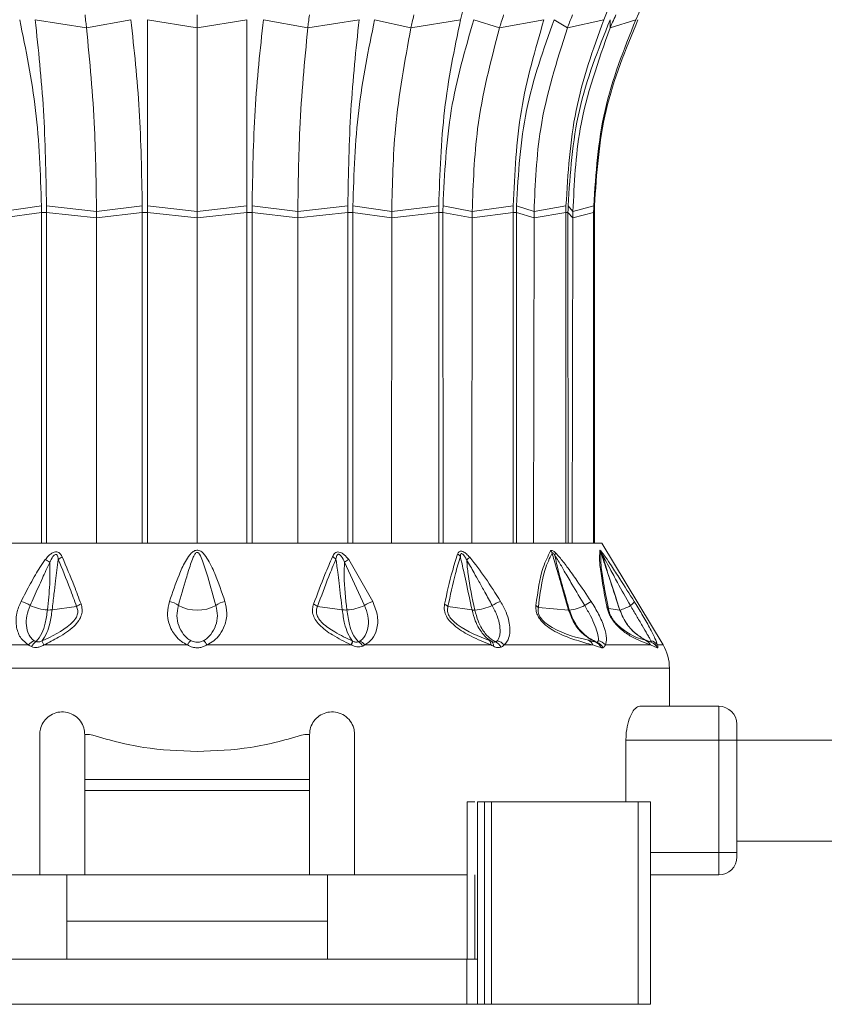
# Model space of a CAD drawing. Header units: millimetres. Extents: x -453 to 1924, y -67 to 428.
# Tile 63 of 72: x 1564 to 1600, y 153 to 196. Entities that reach past the tile are written whole.
import ezdxf

# ---------------------------------------------------------------- set-up
doc = ezdxf.new("R2010")
doc.units = ezdxf.units.MM

# ---------------------------------------------------------------- blocks, each defined once
blk = doc.blocks.new('Drawing View6')
at = {"color": 7, "linetype": 'Continuous', "lineweight": 18}
for p, q in [((-15.733, -15.994), (-15.874, -16.584)), ((-9.262, -15.994), (-9.506, -16.584)), ((-7.807, -15.994), (-8.079, -16.584)), ((-32.504, -16.953), (-34.787, -16.584)), ((-32.504, -16.953), (-30.528, -16.584)), ((-27.584, -16.953), (-29.788, -16.584)), ((-27.584, -16.953), (-25.379, -16.584)), ((-22.664, -16.953), (-24.64, -16.584)), ((-22.664, -16.953), (-20.381, -16.584)), ((-18.08, -16.953), (-19.692, -16.584)), ((-18.08, -16.953), (-15.874, -16.584)), ((-14.143, -16.953), (-15.282, -16.584)), ((-14.143, -16.953), (-12.164, -16.584)), ((-11.122, -16.953), (-11.71, -16.584)), ((-11.122, -16.953), (-9.506, -16.584)), ((-9.223, -16.953), (-9.22, -16.584)), ((-9.223, -16.953), (-8.079, -16.584)), ((-36.234, -25.107), (-34.507, -24.857)), ((-32.061, -25.107), (-34.285, -24.857)), ((-32.061, -25.107), (-30.027, -24.857)), ((-27.584, -25.107), (-29.788, -24.857)), ((-27.584, -25.107), (-25.379, -24.857)), ((-23.106, -25.107), (-25.141, -24.857)), ((-23.106, -25.107), (-20.883, -24.857)), ((-18.934, -25.107), (-20.661, -24.857)), ((-18.934, -25.107), (-16.842, -24.857)), ((-15.351, -25.107), (-16.652, -24.857)), ((-15.351, -25.107), (-13.534, -24.857)), ((-12.602, -25.107), (-13.388, -24.857)), ((-12.602, -25.107), (-11.184, -24.857)), ((-10.874, -25.107), (-11.092, -24.857)), ((-10.874, -25.107), (-9.951, -24.857)), ((-36.234, -25.393), (-34.506, -25.148)), ((-34.506, -25.148), (-34.508, -39.856)), ((-34.506, -25.148), (-34.285, -25.148)), ((-32.061, -25.393), (-34.285, -25.148)), ((-34.283, -39.856), (-34.285, -25.148)), ((-32.061, -25.107), (-32.061, -25.393)), ((-32.061, -25.393), (-30.026, -25.148)), ((-30.026, -25.148), (-30.028, -39.856)), ((-30.026, -25.148), (-29.788, -25.148)), ((-27.584, -25.393), (-29.788, -25.148)), ((-29.786, -39.856), (-29.788, -25.148)), ((-27.584, -25.107), (-27.584, -25.393)), ((-27.584, -25.393), (-25.379, -25.148)), ((-25.379, -25.148), (-25.381, -39.856)), ((-25.379, -25.148), (-25.142, -25.148)), ((-25.14, -39.856), (-25.142, -25.148)), ((-23.107, -25.393), (-25.142, -25.148)), ((-23.106, -25.107), (-23.107, -25.393)), ((-23.107, -25.393), (-20.883, -25.148)), ((-20.883, -25.148), (-20.885, -39.856)), ((-20.883, -25.148), (-20.662, -25.148)), ((-20.66, -39.856), (-20.662, -25.148)), ((-18.934, -25.393), (-20.662, -25.148)), ((-18.934, -25.107), (-18.934, -25.393)), ((-18.934, -25.393), (-16.844, -25.148)), ((-16.844, -25.148), (-16.845, -39.856)), ((-16.844, -25.148), (-16.653, -25.148)), ((-16.652, -39.856), (-16.653, -25.148)), ((-15.352, -25.393), (-16.653, -25.148)), ((-15.351, -25.107), (-15.352, -25.393)), ((-15.352, -25.393), (-13.536, -25.148)), ((-13.536, -25.148), (-13.537, -39.856)), ((-13.536, -25.148), (-13.39, -25.148)), ((-13.389, -39.856), (-13.39, -25.148)), ((-12.602, -25.393), (-13.39, -25.148)), ((-12.602, -25.107), (-12.602, -25.393)), ((-12.602, -25.393), (-11.185, -25.148)), ((-11.185, -25.148), (-11.186, -39.856)), ((-11.185, -25.148), (-11.094, -25.148)), ((-11.093, -39.856), (-11.094, -25.148)), ((-10.874, -25.393), (-11.094, -25.148)), ((-10.874, -25.107), (-10.874, -25.393)), ((-10.874, -25.393), (-9.953, -25.148)), ((-9.953, -25.148), (-9.953, -39.856)), ((-9.953, -25.148), (-9.921, -25.148)), ((-9.921, -39.856), (-9.921, -25.148)), ((-32.061, -25.393), (-32.054, -39.856)), ((-27.584, -25.393), (-27.584, -39.856)), ((-23.107, -25.393), (-23.114, -39.856)), ((-18.934, -25.393), (-18.949, -39.856)), ((-15.352, -25.393), (-15.372, -39.856)), ((-12.602, -25.393), (-12.627, -39.856)), ((-10.874, -25.393), (-10.902, -39.856)), ((-45.584, -39.856), (-9.584, -39.856)), ((-27.584, -39.856), (-29.786, -39.856)), ((-25.381, -39.856), (-27.584, -39.856)), ((-9.584, -39.856), (-6.869, -44.381)), ((-21.031, -40.695), (-20.143, -42.625)), ((-20.847, -40.584), (-19.771, -42.454)), ((-34.033, -42.819), (-32.95, -42.668)), ((-21.135, -42.819), (-22.229, -42.667)), ((-15.36, -42.824), (-16.431, -42.674)), ((-11.068, -42.829), (-12.411, -42.722)), ((-8.791, -42.83), (-9.297, -42.763)), ((-40.643, -44.381), (-35.078, -44.381)), ((-27.147, -44.381), (-20.73, -44.381)), ((-20.132, -44.381), (-14.525, -44.381)), ((-13.937, -44.381), (-9.991, -44.381)), ((-9.43, -44.381), (-7.418, -44.381)), ((-7.125, -44.503), (-7.418, -44.381)), ((-7.112, -44.381), (-6.869, -44.381)), ((-6.584, -45.41), (-48.584, -45.41)), ((-6.584, -47.106), (-6.584, -45.41)), ((-4.384, -47.106), (-7.894, -47.106)), ((-4.384, -47.106), (-4.384, -48.606)), ((-3.584, -47.906), (-3.584, -48.606)), ((-34.584, -54.606), (-34.584, -48.356)), ((-32.584, -50.356), (-32.584, -48.356)), ((-32.584, -48.356), (-32.375, -48.356)), ((-22.793, -48.356), (-22.584, -48.356)), ((-22.584, -48.356), (-22.584, -50.356)), ((-20.584, -48.356), (-20.584, -54.606)), ((-8.517, -48.606), (-8.517, -51.356)), ((-4.384, -48.606), (-8.517, -48.606)), ((-3.584, -48.606), (-4.384, -48.606)), ((-4.384, -48.606), (-4.384, -53.606)), ((148.416, -48.606), (-3.584, -48.606)), ((-3.584, -48.606), (-3.584, -53.606)), ((-22.584, -50.356), (-32.584, -50.356)), ((-32.584, -50.856), (-32.584, -50.356)), ((-22.584, -50.856), (-22.584, -50.356)), ((-22.584, -50.856), (-32.584, -50.856)), ((-32.584, -50.856), (-32.584, -54.606)), ((-22.584, -54.606), (-22.584, -50.856)), ((-15.585, -51.356), (-15.585, -58.356)), ((-15.124, -51.356), (-15.124, -58.356)), ((-15.124, -51.356), (-14.805, -51.356)), ((-14.805, -51.356), (-14.805, -60.356)), ((-14.805, -51.356), (-14.495, -51.356)), ((-14.495, -51.356), (-14.495, -60.356)), ((-14.495, -51.356), (-7.979, -51.356)), ((-7.979, -51.356), (-7.979, -60.356)), ((-7.979, -51.356), (-7.427, -51.356)), ((-7.427, -51.356), (-7.427, -60.356)), ((148.416, -53.106), (-3.584, -53.106)), ((-4.384, -53.606), (-7.427, -53.606)), ((-4.384, -53.606), (-4.384, -54.606)), ((-3.584, -53.606), (-4.384, -53.606)), ((-3.584, -53.806), (-3.584, -53.606)), ((-39.583, -54.606), (-34.584, -54.606)), ((-32.584, -54.606), (-34.584, -54.606)), ((-33.386, -56.656), (-33.386, -54.606)), ((-32.584, -54.606), (-22.584, -54.606)), ((-20.584, -54.606), (-22.584, -54.606)), ((-21.782, -56.656), (-21.782, -54.606)), ((-20.584, -54.606), (-15.585, -54.606)), ((-15.233, -54.606), (-15.233, -58.356)), ((-4.384, -54.606), (-7.427, -54.606)), ((-33.386, -58.356), (-33.386, -56.656)), ((-21.782, -56.656), (-33.386, -56.656)), ((-21.782, -58.356), (-21.782, -56.656)), ((-39.571, -58.356), (-15.597, -58.356)), ((-15.597, -58.356), (-15.597, -60.356)), ((-15.597, -58.356), (-15.124, -58.356)), ((-15.124, -58.356), (-15.124, -60.356)), ((-39.571, -60.356), (-15.597, -60.356)), ((-15.597, -60.356), (-15.124, -60.356)), ((-15.124, -60.356), (-14.805, -60.356)), ((-14.805, -60.356), (-14.495, -60.356)), ((-14.495, -60.356), (-7.979, -60.356)), ((-7.979, -60.356), (-7.427, -60.356))]:
    blk.add_line(p, q, dxfattribs=at)
at = {"color": 7, "linetype": 'Continuous', "lineweight": 18, "flags": 128}
blk.add_lwpolyline([(-34.4, -44.381), (-33.626, -44.381), (-32.844, -44.381), (-32.053, -44.381), (-31.255, -44.381), (-30.452, -44.381), (-29.644, -44.381), (-28.833, -44.381), (-28.021, -44.381)], dxfattribs=at)
at = {"color": 7, "linetype": 'Continuous', "lineweight": 18}
for centre, radius, start, end in [((-12.273, -40.531), 0.526, 26.2508, 39.2826), ((-10.089, -40.441), 0.49, 19.7109, 32.7374), ((-9.914, -40.348), 0.324, 5.3451, 24.157), ((-35.041, -41.963), 1.547, 54.1818, 62.9072), ((-33.253, -41.187), 0.791, 114.7837, 129.6376), ((-21.867, -41.108), 0.712, 50.314, 65.1501), ((-20.225, -41.818), 1.383, 116.761, 125.6661), ((-16.31, -40.823), 0.57, 41.2449, 57.5029), ((-4.501, -53.258), 16.834, 130.6238, 131.2337), ((-12.034, -40.233), 0.386, 336.0125, 352.4908), ((-35.744, -43.693), 1.29, 55.3117, 75.3484), ((-28.996, -43.341), 0.913, 50.851, 78.7073), ((-26.172, -43.341), 0.913, 101.2927, 129.149), ((-19.481, -43.573), 1.156, 104.4895, 124.9247), ((-13.453, -44.166), 1.837, 110.463, 123.3954), ((4.985, -65.674), 27.68, 122.9418, 123.6483), ((-8.529, -42.276), 0.414, 300.5566, 335.9135), ((-34.1, -40.645), 2.185, 245.4117, 266.2911), ((-32.464, -43.322), 0.815, 110.5166, 126.6125), ((-27.584, -41.015), 1.82, 242.6733, 297.3267), ((-22.666, -43.255), 0.733, 53.3703, 69.4581), ((-21.066, -40.652), 2.178, 273.6863, 295.0719), ((-16.827, -43.088), 0.573, 46.304, 64.973), ((-15.431, -40.435), 2.401, 274.6668, 293.7561), ((-12.767, -42.992), 0.446, 37.1852, 56.0318), ((-11.045, -42.498), 0.332, 265.9431, 271.6453), ((-11.269, -40.744), 2.099, 276.3884, 295.8815), ((-9.572, -42.891), 0.304, 24.9283, 48.5641), ((-8.787, -42.795), 0.0357, 263.7523, 272.6346), ((-9.292, -40.986), 1.913, 285.3802, 300.5957), ((-34.637, -44.697), 0.543, 110.8768, 144.3208), ((-27.509, -44.657), 0.582, 126.5982, 151.6208), ((-27.659, -44.657), 0.582, 28.3791, 53.4018), ((-22.138, -43.714), 1.539, 334.6618, 341.3124), ((-20.529, -44.647), 0.478, 33.9668, 67.8038), ((-14.758, -44.347), 0.235, 351.8615, 43.2923), ((-14.38, -44.747), 0.575, 39.5788, 75.5839), ((-10.343, -44.508), 0.374, 19.8732, 63.5408), ((-9.859, -44.734), 0.556, 39.5362, 78.3552), ((-7.825, -44.603), 0.464, 28.6802, 68.1868), ((-7.497, -44.652), 0.47, 35.1923, 79.0329), ((-34.471, -44.673), 0.521, 122.0688, 155.3334), ((-21.78, -43.913), 1.149, 335.9647, 344.8865), ((-20.651, -44.631), 0.461, 25.3523, 58.9903), ((-14.656, -44.405), 0.248, 352.1906, 45.9788), ((-14.525, -44.704), 0.506, 26.7165, 65.7489), ((-10.012, -44.618), 0.399, 17.9841, 66.0586), ((-9.986, -44.711), 0.489, 25.4801, 68.508), ((-7.559, -44.712), 0.482, 25.7404, 70.6374), ((-7.555, -44.73), 0.5, 26.9031, 70.898), ((-8.584, -45.41), 2, 0, 30.9638), ((-4.384, -47.906), 0.8, 0, 90), ((-4.384, -53.806), 0.8, 270, 0)]:
    blk.add_arc(centre, radius, start, end, dxfattribs=at)
for points, knots in [([(-35.476, -16.584), (-35.203, -17.91), (-34.656, -20.563), (-34.557, -23.425), (-34.507, -24.857)], [0, 0, 0, 0, 0.499992, 1, 1, 1, 1]), ([(-34.285, -24.857), (-34.311, -23.425), (-34.363, -20.563), (-34.645, -17.91), (-34.787, -16.584)], [0, 0, 0, 0, 0.500008, 1, 1, 1, 1]), ([(-32.572, -16.37), (-32.559, -16.478), (-32.536, -16.671), (-32.514, -16.867), (-32.504, -16.953)], [0, 0, 0, 0, 0.559999, 1, 1, 1, 1]), ([(-30.528, -16.584), (-30.387, -17.91), (-30.104, -20.563), (-30.052, -23.425), (-30.027, -24.857)], [0, 0, 0, 0, 0.499992, 1, 1, 1, 1]), ([(-29.788, -24.857), (-29.788, -23.425), (-29.789, -20.563), (-29.788, -17.91), (-29.788, -16.584)], [0, 0, 0, 0, 0.500008, 1, 1, 1, 1]), ([(-27.584, -16.37), (-27.584, -16.478), (-27.584, -16.671), (-27.584, -16.867), (-27.584, -16.953)], [0, 0, 0, 0, 0.559999, 1, 1, 1, 1]), ([(-25.379, -16.584), (-25.379, -17.91), (-25.379, -20.563), (-25.379, -23.425), (-25.379, -24.857)], [0, 0, 0, 0, 0.499992, 1, 1, 1, 1]), ([(-25.141, -24.857), (-25.116, -23.425), (-25.064, -20.563), (-24.781, -17.91), (-24.64, -16.584)], [0, 0, 0, 0, 0.500008, 1, 1, 1, 1]), ([(-22.595, -16.37), (-22.609, -16.478), (-22.632, -16.671), (-22.654, -16.867), (-22.664, -16.953)], [0, 0, 0, 0, 0.559999, 1, 1, 1, 1]), ([(-20.381, -16.584), (-20.522, -17.91), (-20.805, -20.563), (-20.857, -23.425), (-20.883, -24.857)], [0, 0, 0, 0, 0.499992, 1, 1, 1, 1]), ([(-20.661, -24.857), (-20.611, -23.425), (-20.511, -20.563), (-19.965, -17.91), (-19.692, -16.584)], [0, 0, 0, 0, 0.500008, 1, 1, 1, 1]), ([(-17.947, -16.37), (-17.972, -16.478), (-18.018, -16.671), (-18.061, -16.867), (-18.08, -16.953)], [0, 0, 0, 0, 0.559999, 1, 1, 1, 1]), ([(-15.874, -16.584), (-16.147, -17.91), (-16.693, -20.563), (-16.793, -23.425), (-16.842, -24.857)], [0, 0, 0, 0, 0.499992, 1, 1, 1, 1]), ([(-16.652, -24.857), (-16.582, -23.425), (-16.441, -20.563), (-15.668, -17.91), (-15.282, -16.584)], [0, 0, 0, 0, 0.5000081, 1, 1, 1, 1]), ([(-13.955, -16.37), (-13.991, -16.478), (-14.055, -16.671), (-14.116, -16.867), (-14.143, -16.953)], [0, 0, 0, 0, 0.559999, 1, 1, 1, 1]), ([(-12.164, -16.584), (-12.55, -17.91), (-13.323, -20.563), (-13.464, -23.425), (-13.534, -24.857)], [0, 0, 0, 0, 0.499992, 1, 1, 1, 1]), ([(-13.388, -24.857), (-13.302, -23.425), (-13.129, -20.563), (-12.183, -17.91), (-11.71, -16.584)], [0, 0, 0, 0, 0.500008, 1, 1, 1, 1]), ([(-9.506, -16.584), (-9.979, -17.91), (-10.925, -20.563), (-11.097, -23.425), (-11.184, -24.857)], [0, 0, 0, 0, 0.499992, 1, 1, 1, 1]), ([(-10.892, -16.37), (-10.936, -16.478), (-11.015, -16.671), (-11.089, -16.867), (-11.122, -16.953)], [0, 0, 0, 0, 0.559999, 1, 1, 1, 1]), ([(-11.092, -24.857), (-10.996, -23.425), (-10.803, -20.563), (-9.748, -17.91), (-9.22, -16.584)], [0, 0, 0, 0, 0.500008, 1, 1, 1, 1]), ([(-8.079, -16.584), (-8.607, -17.91), (-9.662, -20.563), (-9.854, -23.425), (-9.951, -24.857)], [0, 0, 0, 0, 0.499992, 1, 1, 1, 1]), ([(-9.919, -24.857), (-9.82, -23.425), (-9.621, -20.563), (-8.528, -17.91), (-7.982, -16.584)], [0, 0, 0, 0, 0.500008, 1, 1, 1, 1]), ([(-8.967, -16.37), (-9.016, -16.478), (-9.103, -16.671), (-9.186, -16.867), (-9.223, -16.953)], [0, 0, 0, 0, 0.559999, 1, 1, 1, 1]), ([(-32.504, -16.953), (-32.363, -18.43), (-32.111, -21.069), (-32.077, -23.873), (-32.061, -25.107)], [0, 0, 0, 0, 0.559793, 1, 1, 1, 1]), ([(-27.584, -16.953), (-27.584, -18.43), (-27.584, -21.069), (-27.584, -23.873), (-27.584, -25.107)], [0, 0, 0, 0, 0.559793, 1, 1, 1, 1]), ([(-22.664, -16.953), (-22.805, -18.43), (-23.057, -21.069), (-23.091, -23.873), (-23.106, -25.107)], [0, 0, 0, 0, 0.559793, 1, 1, 1, 1]), ([(-18.08, -16.953), (-18.352, -18.43), (-18.838, -21.069), (-18.905, -23.873), (-18.934, -25.107)], [0, 0, 0, 0, 0.559793, 1, 1, 1, 1]), ([(-14.143, -16.953), (-14.528, -18.43), (-15.215, -21.069), (-15.31, -23.873), (-15.351, -25.107)], [0, 0, 0, 0, 0.559793, 1, 1, 1, 1]), ([(-11.122, -16.953), (-11.593, -18.43), (-12.436, -21.069), (-12.551, -23.873), (-12.602, -25.107)], [0, 0, 0, 0, 0.559793, 1, 1, 1, 1]), ([(-9.223, -16.953), (-9.749, -18.43), (-10.688, -21.069), (-10.817, -23.873), (-10.874, -25.107)], [0, 0, 0, 0, 0.559793, 1, 1, 1, 1]), ([(-34.507, -24.857), (-34.507, -24.911), (-34.506, -25.008), (-34.506, -25.105), (-34.506, -25.148)], [0, 0, 0, 0, 0.560037, 1, 1, 1, 1]), ([(-34.285, -25.148), (-34.285, -25.093), (-34.285, -24.996), (-34.285, -24.899), (-34.285, -24.857)], [0, 0, 0, 0, 0.559963, 1, 1, 1, 1]), ([(-30.027, -24.857), (-30.026, -24.911), (-30.026, -25.008), (-30.026, -25.105), (-30.026, -25.148)], [0, 0, 0, 0, 0.560037, 1, 1, 1, 1]), ([(-29.788, -25.148), (-29.788, -25.093), (-29.788, -24.996), (-29.788, -24.899), (-29.788, -24.857)], [0, 0, 0, 0, 0.559963, 1, 1, 1, 1]), ([(-25.379, -24.857), (-25.379, -24.911), (-25.379, -25.008), (-25.379, -25.105), (-25.379, -25.148)], [0, 0, 0, 0, 0.560037, 1, 1, 1, 1]), ([(-25.142, -25.148), (-25.142, -25.093), (-25.142, -24.996), (-25.142, -24.899), (-25.141, -24.857)], [0, 0, 0, 0, 0.559963, 1, 1, 1, 1]), ([(-20.883, -24.857), (-20.883, -24.911), (-20.883, -25.008), (-20.883, -25.105), (-20.883, -25.148)], [0, 0, 0, 0, 0.560037, 1, 1, 1, 1]), ([(-20.662, -25.148), (-20.662, -25.093), (-20.662, -24.996), (-20.661, -24.899), (-20.661, -24.857)], [0, 0, 0, 0, 0.559963, 1, 1, 1, 1]), ([(-16.842, -24.857), (-16.843, -24.911), (-16.843, -25.008), (-16.843, -25.105), (-16.844, -25.148)], [0, 0, 0, 0, 0.560037, 1, 1, 1, 1]), ([(-16.653, -25.148), (-16.653, -25.093), (-16.653, -24.996), (-16.652, -24.899), (-16.652, -24.857)], [0, 0, 0, 0, 0.559963, 1, 1, 1, 1]), ([(-13.534, -24.857), (-13.535, -24.911), (-13.536, -25.008), (-13.536, -25.105), (-13.536, -25.148)], [0, 0, 0, 0, 0.560037, 1, 1, 1, 1]), ([(-13.39, -25.148), (-13.39, -25.093), (-13.39, -24.996), (-13.389, -24.899), (-13.388, -24.857)], [0, 0, 0, 0, 0.559963, 1, 1, 1, 1]), ([(-11.184, -24.857), (-11.184, -24.911), (-11.185, -25.008), (-11.185, -25.105), (-11.185, -25.148)], [0, 0, 0, 0, 0.5600373, 1, 1, 1, 1]), ([(-11.094, -25.148), (-11.094, -25.093), (-11.093, -24.996), (-11.092, -24.899), (-11.092, -24.857)], [0, 0, 0, 0, 0.559963, 1, 1, 1, 1]), ([(-9.951, -24.857), (-9.951, -24.911), (-9.952, -25.008), (-9.953, -25.105), (-9.953, -25.148)], [0, 0, 0, 0, 0.560037, 1, 1, 1, 1]), ([(-9.921, -25.148), (-9.921, -25.093), (-9.921, -24.996), (-9.92, -24.899), (-9.919, -24.857)], [0, 0, 0, 0, 0.559963, 1, 1, 1, 1]), ([(-34.336, -40.586), (-34.294, -40.533), (-34.218, -40.439), (-34.087, -40.324), (-33.957, -40.251), (-33.828, -40.234), (-33.722, -40.273), (-33.641, -40.357), (-33.605, -40.429), (-33.585, -40.469)], [0, 0, 0, 0, 0.1952, 0.351587, 0.494569, 0.605688, 0.718068, 0.846595, 1, 1, 1, 1]), ([(-26.351, -42.445), (-26.493, -42.029), (-26.717, -41.374), (-27.055, -40.637), (-27.302, -40.295), (-27.463, -40.192), (-27.553, -40.165), (-27.676, -40.173), (-27.803, -40.25), (-27.961, -40.419), (-28.17, -40.758), (-28.477, -41.449), (-28.683, -42.052), (-28.817, -42.445)], [0, 0, 0, 0, 0.25126, 0.396042, 0.462455, 0.47993, 0.495701, 0.509284, 0.540179, 0.56984, 0.63555, 0.761953, 1, 1, 1, 1]), ([(-26.748, -42.632), (-26.867, -42.207), (-27.053, -41.544), (-27.294, -40.781), (-27.428, -40.424), (-27.511, -40.309), (-27.54, -40.282), (-27.565, -40.271), (-27.587, -40.267), (-27.624, -40.276), (-27.665, -40.316), (-27.711, -40.388), (-27.788, -40.548), (-27.914, -40.899), (-28.135, -41.619), (-28.307, -42.23), (-28.42, -42.632)], [0, 0, 0, 0, 0.2643505, 0.412633, 0.4746961, 0.4850701, 0.4933102, 0.4966759, 0.4996534, 0.5050934, 0.5165262, 0.5306861, 0.5543543, 0.6190612, 0.7494353, 1, 1, 1, 1]), ([(-21.568, -40.462), (-21.552, -40.429), (-21.523, -40.37), (-21.46, -40.297), (-21.38, -40.25), (-21.273, -40.242), (-21.153, -40.286), (-20.998, -40.397), (-20.908, -40.509), (-20.847, -40.584)], [0, 0, 0, 0, 0.130793, 0.239578, 0.342332, 0.447729, 0.567765, 0.709784, 1, 1, 1, 1]), ([(-16.004, -40.342), (-15.985, -40.299), (-15.956, -40.232), (-15.86, -40.203), (-15.744, -40.232), (-15.603, -40.331), (-15.509, -40.43), (-15.462, -40.481)], [0, 0, 0, 0, 0.2451358, 0.373462, 0.502514, 0.7465812, 1, 1, 1, 1]), ([(-12.518, -42.621), (-12.436, -42.014), (-12.308, -41.057), (-11.984, -40.427), (-11.866, -40.198)], [0, 0, 0, 0, 0.635166, 1, 1, 1, 1]), ([(-11.866, -40.198), (-11.856, -40.188), (-11.834, -40.168), (-11.776, -40.185), (-11.714, -40.227), (-11.673, -40.264), (-11.652, -40.284)], [0, 0, 0, 0, 0.256292, 0.521443, 0.747401, 1, 1, 1, 1]), ([(-9.371, -42.663), (-9.445, -42.269), (-9.578, -41.564), (-9.706, -40.658), (-9.687, -40.346), (-9.677, -40.176)], [0, 0, 0, 0, 0.366467, 0.656613, 1, 1, 1, 1]), ([(-9.677, -40.176), (-9.675, -40.174), (-9.672, -40.168), (-9.656, -40.175), (-9.633, -40.2), (-9.618, -40.216)], [0, 0, 0, 0, 0.222827, 0.488483, 1, 1, 1, 1]), ([(-9.627, -40.276), (-9.627, -40.274), (-9.627, -40.27), (-9.624, -40.27), (-9.618, -40.276), (-9.606, -40.293), (-9.597, -40.309), (-9.591, -40.318)], [0, 0, 0, 0, 0.1325739, 0.2714668, 0.4378351, 0.6868285, 1, 1, 1, 1]), ([(-9.618, -40.216), (-9.591, -40.25), (-9.53, -40.326), (-9.375, -40.546), (-9.127, -40.917), (-8.7, -41.576), (-8.364, -42.108), (-8.151, -42.445)], [0, 0, 0, 0, 0.063949, 0.139633, 0.317237, 0.568463, 1, 1, 1, 1]), ([(-35.417, -42.445), (-35.28, -42.179), (-35.075, -41.782), (-34.789, -41.278), (-34.575, -40.921), (-34.417, -40.7), (-34.336, -40.586)], [0, 0, 0, 0, 0.420929, 0.628617, 0.808166, 1, 1, 1, 1]), ([(-34.135, -40.709), (-34.095, -40.62), (-34.044, -40.508), (-33.951, -40.395), (-33.903, -40.36), (-33.867, -40.354), (-33.846, -40.358), (-33.828, -40.369), (-33.8, -40.4), (-33.775, -40.471), (-33.764, -40.539), (-33.758, -40.578)], [0, 0, 0, 0, 0.388853, 0.491139, 0.578102, 0.60706, 0.635628, 0.665912, 0.700316, 0.824763, 1, 1, 1, 1]), ([(-33.758, -40.578), (-33.78, -40.738), (-33.823, -41.058), (-33.886, -41.572), (-33.956, -42.159), (-34.006, -42.587), (-34.033, -42.819)], [0, 0, 0, 0, 0.21465, 0.427263, 0.688154, 1, 1, 1, 1]), ([(-33.758, -40.578), (-33.583, -41.003), (-33.3, -41.69), (-33.046, -42.399), (-32.95, -42.668)], [0, 0, 0, 0, 0.619883, 1, 1, 1, 1]), ([(-33.585, -40.469), (-33.404, -40.894), (-33.112, -41.58), (-32.849, -42.289), (-32.749, -42.559)], [0, 0, 0, 0, 0.620107, 1, 1, 1, 1]), ([(-22.409, -42.568), (-22.243, -42.124), (-21.977, -41.41), (-21.68, -40.722), (-21.568, -40.462)], [0, 0, 0, 0, 0.622343, 1, 1, 1, 1]), ([(-22.229, -42.667), (-22.068, -42.222), (-21.81, -41.509), (-21.521, -40.82), (-21.412, -40.56)], [0, 0, 0, 0, 0.622558, 1, 1, 1, 1]), ([(-21.412, -40.56), (-21.407, -40.527), (-21.397, -40.471), (-21.375, -40.408), (-21.352, -40.373), (-21.332, -40.355), (-21.305, -40.347), (-21.274, -40.353), (-21.227, -40.379), (-21.127, -40.488), (-21.073, -40.605), (-21.031, -40.695)], [0, 0, 0, 0, 0.1486655, 0.2587069, 0.3033944, 0.343965, 0.3814215, 0.4237767, 0.4707121, 0.5930499, 1, 1, 1, 1]), ([(-21.135, -42.819), (-21.181, -42.423), (-21.246, -41.865), (-21.329, -41.192), (-21.374, -40.836), (-21.401, -40.641), (-21.412, -40.56)], [0, 0, 0, 0, 0.5265308, 0.7416797, 0.8929338, 1, 1, 1, 1]), ([(-20.926, -42.826), (-20.985, -42.32), (-21.066, -41.613), (-21.039, -40.898), (-21.031, -40.695)], [0, 0, 0, 0, 0.715322, 1, 1, 1, 1]), ([(-16.584, -42.569), (-16.475, -42.072), (-16.306, -41.303), (-16.083, -40.593), (-16.004, -40.342)], [0, 0, 0, 0, 0.6465737, 1, 1, 1, 1]), ([(-16.431, -42.674), (-16.328, -42.177), (-16.169, -41.409), (-15.956, -40.698), (-15.881, -40.447)], [0, 0, 0, 0, 0.647013, 1, 1, 1, 1]), ([(-15.881, -40.447), (-15.88, -40.425), (-15.878, -40.385), (-15.866, -40.343), (-15.849, -40.324), (-15.836, -40.318), (-15.82, -40.319), (-15.788, -40.331), (-15.739, -40.377), (-15.67, -40.47), (-15.626, -40.548), (-15.597, -40.598)], [0, 0, 0, 0, 0.137704, 0.249479, 0.286396, 0.321316, 0.355929, 0.392063, 0.53214, 0.696583, 1, 1, 1, 1]), ([(-15.36, -42.824), (-15.449, -42.412), (-15.576, -41.821), (-15.732, -41.11), (-15.816, -40.73), (-15.863, -40.529), (-15.881, -40.447)], [0, 0, 0, 0, 0.520969, 0.746083, 0.897634, 1, 1, 1, 1]), ([(-15.236, -42.828), (-15.354, -42.299), (-15.52, -41.558), (-15.58, -40.812), (-15.597, -40.598)], [0, 0, 0, 0, 0.713249, 1, 1, 1, 1]), ([(-15.597, -40.598), (-15.487, -40.79), (-15.303, -41.111), (-15.038, -41.593), (-14.77, -42.079), (-14.573, -42.435), (-14.464, -42.632)], [0, 0, 0, 0, 0.282705, 0.474543, 0.707985, 1, 1, 1, 1]), ([(-15.462, -40.481), (-15.225, -40.787), (-14.732, -41.423), (-14.313, -42.096), (-14.095, -42.445)], [0, 0, 0, 0, 0.480824, 1, 1, 1, 1]), ([(-12.411, -42.722), (-12.338, -42.115), (-12.224, -41.161), (-11.914, -40.528), (-11.802, -40.298)], [0, 0, 0, 0, 0.636507, 1, 1, 1, 1]), ([(-11.802, -40.298), (-11.8, -40.293), (-11.798, -40.284), (-11.79, -40.276), (-11.778, -40.277), (-11.757, -40.291), (-11.722, -40.33), (-11.697, -40.368), (-11.682, -40.39)], [0, 0, 0, 0, 0.1065218, 0.2012233, 0.2949732, 0.3967094, 0.6528189, 1, 1, 1, 1]), ([(-11.068, -42.829), (-11.188, -42.413), (-11.361, -41.813), (-11.575, -41.074), (-11.699, -40.647), (-11.771, -40.403), (-11.802, -40.298)], [0, 0, 0, 0, 0.493755, 0.710629, 0.87637, 1, 1, 1, 1]), ([(-11.035, -42.83), (-11.129, -42.498), (-11.288, -41.931), (-11.525, -41.118), (-11.629, -40.636), (-11.682, -40.39)], [0, 0, 0, 0, 0.40792, 0.697703, 1, 1, 1, 1]), ([(-11.682, -40.39), (-11.629, -40.474), (-11.483, -40.705), (-11.235, -41.138), (-10.845, -41.802), (-10.542, -42.313), (-10.352, -42.632)], [0, 0, 0, 0, 0.115112, 0.316391, 0.573412, 1, 1, 1, 1]), ([(-11.652, -40.284), (-11.578, -40.362), (-11.385, -40.568), (-11.071, -40.992), (-10.614, -41.631), (-10.277, -42.133), (-10.067, -42.445)], [0, 0, 0, 0, 0.125054, 0.329105, 0.583177, 1, 1, 1, 1]), ([(-9.297, -42.763), (-9.374, -42.369), (-9.513, -41.666), (-9.649, -40.76), (-9.635, -40.446), (-9.627, -40.276)], [0, 0, 0, 0, 0.368099, 0.658336, 1, 1, 1, 1]), ([(-8.791, -42.83), (-8.931, -42.402), (-9.128, -41.799), (-9.375, -41.045), (-9.514, -40.621), (-9.595, -40.373), (-9.627, -40.276)], [0, 0, 0, 0, 0.5028076, 0.7085926, 0.8855603, 1, 1, 1, 1]), ([(-8.785, -42.83), (-8.901, -42.474), (-9.092, -41.887), (-9.368, -41.05), (-9.515, -40.569), (-9.591, -40.318)], [0, 0, 0, 0, 0.426007, 0.700145, 1, 1, 1, 1]), ([(-9.591, -40.318), (-9.542, -40.409), (-9.421, -40.629), (-9.191, -41.065), (-8.82, -41.744), (-8.514, -42.287), (-8.319, -42.632)], [0, 0, 0, 0, 0.12348, 0.298954, 0.554672, 1, 1, 1, 1]), ([(-35.01, -42.632), (-34.889, -42.36), (-34.709, -41.955), (-34.475, -41.433), (-34.307, -41.063), (-34.193, -40.829), (-34.135, -40.709)], [0, 0, 0, 0, 0.425602, 0.634107, 0.812726, 1, 1, 1, 1]), ([(-34.135, -40.709), (-34.132, -41.032), (-34.125, -41.741), (-34.2, -42.444), (-34.242, -42.826)], [0, 0, 0, 0, 0.455709, 1, 1, 1, 1]), ([(-35.078, -44.381), (-35.197, -44.292), (-35.464, -44.093), (-35.648, -43.589), (-35.652, -43.009), (-35.49, -42.62), (-35.417, -42.445)], [0, 0, 0, 0, 0.209172, 0.469256, 0.760695, 1, 1, 1, 1]), ([(-28.817, -42.445), (-28.858, -42.619), (-28.931, -42.936), (-28.864, -43.371), (-28.732, -43.707), (-28.544, -43.99), (-28.315, -44.223), (-28.11, -44.333), (-28.021, -44.381)], [0, 0, 0, 0, 0.237372, 0.431825, 0.589432, 0.718601, 0.877817, 1, 1, 1, 1]), ([(-27.147, -44.381), (-27.041, -44.322), (-26.815, -44.197), (-26.547, -43.898), (-26.327, -43.487), (-26.227, -42.978), (-26.311, -42.617), (-26.351, -42.445)], [0, 0, 0, 0, 0.147122, 0.312406, 0.50794, 0.764712, 1, 1, 1, 1]), ([(-19.771, -42.454), (-19.684, -42.675), (-19.518, -43.101), (-19.57, -43.675), (-19.764, -44.124), (-20.012, -44.297), (-20.132, -44.381)], [0, 0, 0, 0, 0.299106, 0.577097, 0.795469, 1, 1, 1, 1]), ([(-14.095, -42.445), (-14.006, -42.604), (-13.841, -42.899), (-13.715, -43.316), (-13.67, -43.655), (-13.69, -43.956), (-13.767, -44.21), (-13.885, -44.329), (-13.937, -44.381)], [0, 0, 0, 0, 0.217435, 0.40261, 0.562733, 0.698349, 0.867782, 1, 1, 1, 1]), ([(-10.067, -42.445), (-9.949, -42.635), (-9.708, -43.025), (-9.472, -43.599), (-9.352, -44.09), (-9.406, -44.29), (-9.43, -44.381)], [0, 0, 0, 0, 0.259032, 0.530639, 0.786951, 1, 1, 1, 1]), ([(-8.151, -42.445), (-8.034, -42.635), (-7.794, -43.025), (-7.469, -43.6), (-7.214, -44.091), (-7.144, -44.29), (-7.112, -44.381)], [0, 0, 0, 0, 0.259149, 0.531128, 0.788083, 1, 1, 1, 1]), ([(-34.83, -44.19), (-34.878, -44.152), (-34.976, -44.073), (-35.11, -43.855), (-35.201, -43.527), (-35.185, -43.083), (-35.068, -42.783), (-35.01, -42.632)], [0, 0, 0, 0, 0.117159, 0.239896, 0.491308, 0.745636, 1, 1, 1, 1]), ([(-34.242, -42.826), (-34.27, -43.028), (-34.326, -43.415), (-34.489, -43.928), (-34.654, -44.122), (-34.748, -44.231)], [0, 0, 0, 0, 0.321949, 0.6179, 1, 1, 1, 1]), ([(-32.95, -42.668), (-32.926, -42.728), (-32.88, -42.844), (-32.902, -43.051), (-33.019, -43.265), (-33.493, -43.737), (-34.034, -43.991), (-34.483, -44.202)], [0, 0, 0, 0, 0.097572, 0.186101, 0.286324, 0.407959, 1, 1, 1, 1]), ([(-34.033, -42.819), (-34.064, -43.028), (-34.121, -43.407), (-34.278, -43.9), (-34.408, -44.092), (-34.483, -44.202)], [0, 0, 0, 0, 0.342164, 0.623264, 1, 1, 1, 1]), ([(-32.749, -42.559), (-32.727, -42.637), (-32.684, -42.791), (-32.716, -43.049), (-32.845, -43.313), (-33.168, -43.677), (-33.71, -44.038), (-34.179, -44.271), (-34.4, -44.381)], [0, 0, 0, 0, 0.103652, 0.20385, 0.314185, 0.440661, 0.737374, 1, 1, 1, 1]), ([(-34.242, -42.826), (-34.199, -42.827), (-34.124, -42.829), (-34.061, -42.822), (-34.033, -42.819)], [0, 0, 0, 0, 0.559728, 1, 1, 1, 1]), ([(-28.42, -42.632), (-28.451, -42.783), (-28.513, -43.083), (-28.428, -43.527), (-28.25, -43.855), (-28.047, -44.073), (-27.918, -44.152), (-27.855, -44.19)], [0, 0, 0, 0, 0.254556, 0.508885, 0.760231, 0.882933, 1, 1, 1, 1]), ([(-27.312, -44.19), (-27.25, -44.152), (-27.121, -44.073), (-26.918, -43.855), (-26.74, -43.527), (-26.655, -43.083), (-26.717, -42.783), (-26.748, -42.632)], [0, 0, 0, 0, 0.11715, 0.23987, 0.49125, 0.745581, 1, 1, 1, 1]), ([(-20.746, -44.373), (-21.024, -44.236), (-21.525, -43.989), (-22.068, -43.599), (-22.341, -43.264), (-22.449, -43.016), (-22.47, -42.777), (-22.428, -42.635), (-22.409, -42.568)], [0, 0, 0, 0, 0.331074, 0.596688, 0.707802, 0.810057, 0.910795, 1, 1, 1, 1]), ([(-20.679, -44.208), (-20.943, -44.08), (-21.409, -43.854), (-21.923, -43.513), (-22.183, -43.227), (-22.281, -43.025), (-22.293, -42.83), (-22.25, -42.721), (-22.229, -42.667)], [0, 0, 0, 0, 0.354402, 0.625668, 0.731992, 0.825042, 0.913282, 1, 1, 1, 1]), ([(-20.679, -44.208), (-20.754, -44.1), (-20.885, -43.911), (-21.045, -43.416), (-21.103, -43.031), (-21.135, -42.819)], [0, 0, 0, 0, 0.372806, 0.654894, 1, 1, 1, 1]), ([(-20.926, -42.826), (-20.968, -42.827), (-21.044, -42.829), (-21.107, -42.822), (-21.135, -42.819)], [0, 0, 0, 0, 0.559727, 1, 1, 1, 1]), ([(-20.413, -44.236), (-20.506, -44.132), (-20.666, -43.951), (-20.834, -43.448), (-20.893, -43.051), (-20.926, -42.826)], [0, 0, 0, 0, 0.369902, 0.642337, 1, 1, 1, 1]), ([(-20.143, -42.625), (-20.084, -42.778), (-19.965, -43.085), (-19.953, -43.537), (-20.051, -43.87), (-20.193, -44.09), (-20.297, -44.167), (-20.348, -44.205)], [0, 0, 0, 0, 0.254398, 0.508629, 0.760015, 0.882824, 1, 1, 1, 1]), ([(-14.525, -44.381), (-14.816, -44.259), (-15.337, -44.041), (-15.961, -43.683), (-16.326, -43.36), (-16.512, -43.111), (-16.614, -42.831), (-16.595, -42.661), (-16.584, -42.569)], [0, 0, 0, 0, 0.329595, 0.590214, 0.697936, 0.79287, 0.888175, 1, 1, 1, 1]), ([(-14.587, -44.186), (-15.075, -43.995), (-15.645, -43.772), (-16.23, -43.299), (-16.368, -43.128), (-16.43, -42.992), (-16.467, -42.842), (-16.446, -42.744), (-16.431, -42.674)], [0, 0, 0, 0, 0.62182, 0.726244, 0.812215, 0.854202, 0.896749, 1, 1, 1, 1]), ([(-14.484, -44.227), (-14.545, -44.188), (-14.695, -44.092), (-14.89, -43.887), (-15.074, -43.614), (-15.241, -43.279), (-15.317, -42.987), (-15.36, -42.824)], [0, 0, 0, 0, 0.154754, 0.378155, 0.536036, 0.740167, 1, 1, 1, 1]), ([(-15.236, -42.828), (-15.262, -42.829), (-15.309, -42.83), (-15.344, -42.826), (-15.36, -42.824)], [0, 0, 0, 0, 0.559847, 1, 1, 1, 1]), ([(-14.317, -44.243), (-14.385, -44.205), (-14.552, -44.112), (-14.753, -43.906), (-14.944, -43.632), (-15.116, -43.291), (-15.193, -42.995), (-15.236, -42.828)], [0, 0, 0, 0, 0.154429, 0.377318, 0.534784, 0.73906, 1, 1, 1, 1]), ([(-14.464, -42.632), (-14.385, -42.783), (-14.228, -43.083), (-14.113, -43.527), (-14.105, -43.855), (-14.155, -44.073), (-14.21, -44.152), (-14.237, -44.19)], [0, 0, 0, 0, 0.25458, 0.508904, 0.76024, 0.882936, 1, 1, 1, 1]), ([(-9.991, -44.381), (-10.226, -44.317), (-10.664, -44.199), (-11.275, -43.98), (-11.748, -43.743), (-12.075, -43.526), (-12.321, -43.281), (-12.464, -43.039), (-12.527, -42.819), (-12.521, -42.69), (-12.518, -42.621)], [0, 0, 0, 0, 0.272182, 0.508365, 0.629093, 0.73152, 0.817422, 0.871713, 0.931474, 1, 1, 1, 1]), ([(-10.176, -44.173), (-10.686, -44.057), (-11.274, -43.924), (-12.024, -43.466), (-12.189, -43.323), (-12.288, -43.213), (-12.364, -43.093), (-12.412, -42.966), (-12.429, -42.837), (-12.418, -42.762), (-12.411, -42.722)], [0, 0, 0, 0, 0.6559468, 0.7563235, 0.7984913, 0.8352458, 0.8712873, 0.9076823, 0.9502363, 1, 1, 1, 1]), ([(-9.85, -44.253), (-10.049, -44.148), (-10.403, -43.959), (-10.829, -43.454), (-10.983, -43.052), (-11.068, -42.829)], [0, 0, 0, 0, 0.365427, 0.649355, 1, 1, 1, 1]), ([(-9.806, -44.256), (-9.903, -44.212), (-10.133, -44.11), (-10.459, -43.848), (-10.81, -43.43), (-10.953, -43.049), (-11.035, -42.83)], [0, 0, 0, 0, 0.171049, 0.404806, 0.657867, 1, 1, 1, 1]), ([(-10.352, -42.632), (-10.263, -42.783), (-10.083, -43.083), (-9.883, -43.527), (-9.778, -43.855), (-9.737, -44.073), (-9.743, -44.152), (-9.746, -44.19)], [0, 0, 0, 0, 0.25439, 0.508653, 0.760074, 0.882846, 1, 1, 1, 1]), ([(-7.418, -44.381), (-7.553, -44.333), (-7.794, -44.247), (-8.245, -44.034), (-8.629, -43.79), (-8.915, -43.52), (-9.063, -43.345), (-9.18, -43.168), (-9.268, -42.998), (-9.335, -42.823), (-9.359, -42.718), (-9.371, -42.663)], [0, 0, 0, 0, 0.285538, 0.509527, 0.703241, 0.765072, 0.819711, 0.859429, 0.901399, 0.9481, 1, 1, 1, 1]), ([(-7.653, -44.172), (-7.922, -44.098), (-8.233, -44.012), (-8.82, -43.562), (-8.967, -43.413), (-9.064, -43.296), (-9.15, -43.166), (-9.22, -43.028), (-9.271, -42.888), (-9.288, -42.807), (-9.297, -42.763)], [0, 0, 0, 0, 0.656198, 0.757587, 0.799792, 0.836227, 0.871671, 0.907777, 0.950014, 1, 1, 1, 1]), ([(-7.399, -44.257), (-7.498, -44.218), (-7.744, -44.12), (-8.115, -43.867), (-8.526, -43.446), (-8.694, -43.054), (-8.791, -42.83)], [0, 0, 0, 0, 0.155639, 0.387571, 0.650535, 1, 1, 1, 1]), ([(-7.391, -44.258), (-7.491, -44.218), (-7.738, -44.121), (-8.109, -43.868), (-8.52, -43.446), (-8.689, -43.054), (-8.785, -42.83)], [0, 0, 0, 0, 0.155657, 0.38755, 0.650476, 1, 1, 1, 1]), ([(-8.319, -42.632), (-8.229, -42.783), (-8.05, -43.083), (-7.789, -43.527), (-7.599, -43.855), (-7.472, -44.073), (-7.428, -44.152), (-7.407, -44.19)], [0, 0, 0, 0, 0.25439, 0.508653, 0.760076, 0.882848, 1, 1, 1, 1]), ([(-34.748, -44.231), (-34.764, -44.225), (-34.793, -44.213), (-34.819, -44.197), (-34.83, -44.19)], [0, 0, 0, 0, 0.555851, 1, 1, 1, 1]), ([(-34.483, -44.202), (-34.505, -44.212), (-34.549, -44.233), (-34.621, -44.249), (-34.689, -44.25), (-34.728, -44.237), (-34.748, -44.231)], [0, 0, 0, 0, 0.255573, 0.503234, 0.749597, 1, 1, 1, 1]), ([(-34.4, -44.381), (-34.423, -44.333), (-34.465, -44.249), (-34.478, -44.216), (-34.483, -44.202)], [0, 0, 0, 0, 0.559299, 1, 1, 1, 1]), ([(-27.855, -44.19), (-27.82, -44.206), (-27.755, -44.235), (-27.654, -44.256), (-27.565, -44.26), (-27.447, -44.247), (-27.369, -44.214), (-27.312, -44.19)], [0, 0, 0, 0, 0.212437, 0.388959, 0.539022, 0.670349, 1, 1, 1, 1]), ([(-20.671, -44.212), (-20.672, -44.211), (-20.675, -44.21), (-20.678, -44.208), (-20.679, -44.208)], [0, 0, 0, 0, 0.557216, 1, 1, 1, 1]), ([(-20.348, -44.205), (-20.36, -44.212), (-20.381, -44.223), (-20.403, -44.232), (-20.413, -44.236)], [0, 0, 0, 0, 0.562939, 1, 1, 1, 1]), ([(-14.484, -44.227), (-14.503, -44.219), (-14.537, -44.206), (-14.572, -44.192), (-14.587, -44.186)], [0, 0, 0, 0, 0.562686, 1, 1, 1, 1]), ([(-14.237, -44.19), (-14.25, -44.202), (-14.273, -44.224), (-14.304, -44.237), (-14.317, -44.243)], [0, 0, 0, 0, 0.569816, 1, 1, 1, 1]), ([(-9.85, -44.253), (-9.91, -44.239), (-10.017, -44.214), (-10.128, -44.185), (-10.176, -44.173)], [0, 0, 0, 0, 0.565432, 1, 1, 1, 1]), ([(-9.746, -44.19), (-9.752, -44.206), (-9.762, -44.238), (-9.792, -44.25), (-9.806, -44.256)], [0, 0, 0, 0, 0.509913, 1, 1, 1, 1]), ([(-7.399, -44.257), (-7.441, -44.244), (-7.517, -44.219), (-7.61, -44.187), (-7.653, -44.172)], [0, 0, 0, 0, 0.542941, 1, 1, 1, 1]), ([(-7.407, -44.19), (-7.399, -44.208), (-7.382, -44.243), (-7.388, -44.253), (-7.391, -44.258)], [0, 0, 0, 0, 0.510723, 1, 1, 1, 1]), ([(-34.944, -44.456), (-34.971, -44.443), (-35.018, -44.422), (-35.059, -44.393), (-35.078, -44.381)], [0, 0, 0, 0, 0.55931, 1, 1, 1, 1]), ([(-34.4, -44.381), (-34.448, -44.407), (-34.543, -44.461), (-34.691, -44.494), (-34.829, -44.494), (-34.905, -44.469), (-34.944, -44.456)], [0, 0, 0, 0, 0.273675, 0.544486, 0.766897, 1, 1, 1, 1]), ([(-28.021, -44.381), (-27.948, -44.417), (-27.815, -44.484), (-27.604, -44.512), (-27.423, -44.495), (-27.272, -44.448), (-27.186, -44.402), (-27.147, -44.381)], [0, 0, 0, 0, 0.269902, 0.490211, 0.672926, 0.851395, 1, 1, 1, 1]), ([(-20.73, -44.381), (-20.733, -44.379), (-20.739, -44.377), (-20.744, -44.374), (-20.746, -44.373)], [0, 0, 0, 0, 0.558902, 1, 1, 1, 1]), ([(-20.234, -44.434), (-20.272, -44.446), (-20.348, -44.471), (-20.477, -44.47), (-20.608, -44.442), (-20.689, -44.401), (-20.73, -44.381)], [0, 0, 0, 0, 0.249494, 0.497197, 0.746131, 1, 1, 1, 1]), ([(-20.413, -44.236), (-20.432, -44.242), (-20.47, -44.254), (-20.536, -44.254), (-20.605, -44.241), (-20.649, -44.222), (-20.671, -44.212)], [0, 0, 0, 0, 0.250852, 0.497991, 0.745905, 1, 1, 1, 1]), ([(-20.132, -44.381), (-20.151, -44.392), (-20.183, -44.411), (-20.219, -44.427), (-20.234, -44.434)], [0, 0, 0, 0, 0.559965, 1, 1, 1, 1]), ([(-14.41, -44.439), (-14.432, -44.428), (-14.47, -44.409), (-14.508, -44.389), (-14.525, -44.381)], [0, 0, 0, 0, 0.561612, 1, 1, 1, 1]), ([(-14.317, -44.243), (-14.343, -44.249), (-14.391, -44.26), (-14.454, -44.237), (-14.484, -44.227)], [0, 0, 0, 0, 0.5409025, 1, 1, 1, 1]), ([(-14.073, -44.477), (-14.122, -44.489), (-14.197, -44.507), (-14.316, -44.481), (-14.379, -44.453), (-14.41, -44.439)], [0, 0, 0, 0, 0.4808387, 0.7383008, 1, 1, 1, 1]), ([(-13.937, -44.381), (-13.959, -44.403), (-13.998, -44.442), (-14.05, -44.466), (-14.073, -44.477)], [0, 0, 0, 0, 0.56467, 1, 1, 1, 1]), ([(-9.633, -44.495), (-9.698, -44.474), (-9.815, -44.438), (-9.938, -44.398), (-9.991, -44.381)], [0, 0, 0, 0, 0.564676, 1, 1, 1, 1]), ([(-9.806, -44.256), (-9.813, -44.257), (-9.826, -44.259), (-9.843, -44.255), (-9.85, -44.253)], [0, 0, 0, 0, 0.559121, 1, 1, 1, 1]), ([(-9.544, -44.501), (-9.559, -44.503), (-9.586, -44.507), (-9.618, -44.498), (-9.633, -44.495)], [0, 0, 0, 0, 0.559055, 1, 1, 1, 1]), ([(-9.43, -44.381), (-9.443, -44.412), (-9.467, -44.469), (-9.52, -44.491), (-9.544, -44.501)], [0, 0, 0, 0, 0.541803, 1, 1, 1, 1]), ([(-7.391, -44.258), (-7.393, -44.258), (-7.395, -44.258), (-7.398, -44.258), (-7.399, -44.257)], [0, 0, 0, 0, 0.55978, 1, 1, 1, 1]), ([(-7.109, -44.504), (-7.111, -44.505), (-7.116, -44.506), (-7.122, -44.504), (-7.125, -44.503)], [0, 0, 0, 0, 0.559761, 1, 1, 1, 1]), ([(-7.112, -44.381), (-7.103, -44.417), (-7.086, -44.48), (-7.102, -44.497), (-7.109, -44.504)], [0, 0, 0, 0, 0.572072, 1, 1, 1, 1]), ([(-7.894, -47.106), (-7.962, -47.124), (-8.098, -47.162), (-8.296, -47.453), (-8.446, -47.876), (-8.511, -48.292), (-8.515, -48.536), (-8.517, -48.606)], [0, 0, 0, 0, 0.23522, 0.470544, 0.700974, 0.913889, 1, 1, 1, 1]), ([(-34.584, -48.356), (-34.579, -48.278), (-34.566, -48.095), (-34.449, -47.823), (-34.238, -47.575), (-33.949, -47.404), (-33.609, -47.336), (-33.258, -47.388), (-32.945, -47.56), (-32.714, -47.825), (-32.599, -48.107), (-32.588, -48.288), (-32.584, -48.356)], [0, 0, 0, 0, 0.072436, 0.171678, 0.273655, 0.380851, 0.493082, 0.607601, 0.720798, 0.830386, 0.936169, 1, 1, 1, 1]), ([(-22.584, -48.356), (-22.579, -48.281), (-22.567, -48.097), (-22.449, -47.821), (-22.232, -47.571), (-21.942, -47.402), (-21.607, -47.336), (-21.261, -47.387), (-20.948, -47.556), (-20.714, -47.823), (-20.599, -48.108), (-20.588, -48.289), (-20.584, -48.356)], [0, 0, 0, 0, 0.070113, 0.172193, 0.275296, 0.380868, 0.489956, 0.602613, 0.717149, 0.830046, 0.937783, 1, 1, 1, 1]), ([(-27.584, -49.12), (-28.384, -49.087), (-30.026, -49.02), (-31.579, -48.581), (-32.375, -48.356)], [0, 0, 0, 0, 0.486988, 1, 1, 1, 1]), ([(-22.793, -48.356), (-23.589, -48.581), (-25.142, -49.02), (-26.784, -49.087), (-27.584, -49.12)], [0, 0, 0, 0, 0.513031, 1, 1, 1, 1]), ([(-15.585, -51.356), (-15.563, -51.356), (-15.519, -51.356), (-15.36, -51.356), (-15.257, -51.356), (-15.238, -51.356)], [0, 0, 0, 0, 0.450672, 0.900903, 1, 1, 1, 1])]:
    blk.add_open_spline(points, degree=3, knots=knots, dxfattribs=at)

msp = doc.modelspace()

# ---------------------------------------------------------------- block references
at = {"color": 7, "linetype": 'Continuous', "lineweight": 18}
msp.add_blockref('Drawing View6', (1599.228, 212.964), dxfattribs=at)

doc.saveas('drawing.dxf')
